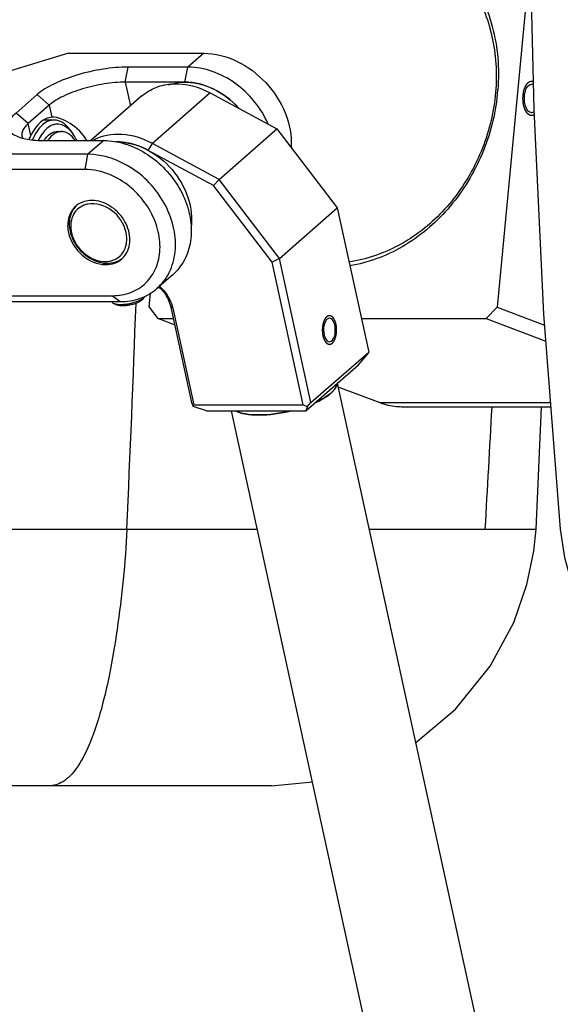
# Model space of a CAD drawing. Header units: millimetres. Extents: x 0 to 12710, y 0 to 5940.
# Tile 159 of 241: x 3388 to 3435, y 1587 to 1673. Entities that reach past the tile are written whole.
import ezdxf

# ---------------------------------------------------------------- set-up
doc = ezdxf.new("R2010")
doc.units = ezdxf.units.MM
doc.header["$LTSCALE"] = 231.275
for name, color, linetype in [('2ND_ARM_V2_PITCH_ABL478', 7, 'CONTINUOUS'), ('_0302_DELTA_BOTTOM_COVER-3T_PBL474', 7, 'CONTINUOUS'), ('_0302_DELTA_BOTTOM_COVER-3T_PBL524', 7, 'CONTINUOUS'), ('A2200202_ABL480', 7, 'CONTINUOUS'), ('A2300201_ABL493', 7, 'CONTINUOUS'), ('CSHCS-BR-M4-10_203_PBL537', 7, 'CONTINUOUS'), ('FWSRM-D10-V4-E2-T2_5_PBL529', 7, 'CONTINUOUS'), ('M2200103_PBL515', 7, 'CONTINUOUS'), ('M2300101_PBL503', 7, 'CONTINUOUS'), ('M2300201_PBL504', 7, 'CONTINUOUS'), ('M2300301_PBL526', 7, 'CONTINUOUS'), ('M2300602_PBL775', 7, 'CONTINUOUS'), ('SSHH-ST-M3-5_203_PBL513', 7, 'CONTINUOUS'), ('WFM_0608_06_2_PBL792', 7, 'CONTINUOUS'), ('WFM_0608_06_2_PBL793', 7, 'CONTINUOUS'), ('오른쪽_17_VBL450', 7, 'CONTINUOUS')]:
    doc.layers.add(name, color=color, linetype=linetype)

# ---------------------------------------------------------------- blocks, each defined once
blk = doc.blocks.new('_0302_DELTA_BOTTOM_COVER-3T_PBL474', base_point=(3335.724, 1665.411))
at = {"layer": '_0302_DELTA_BOTTOM_COVER-3T_PBL474', "color": 7}
for p, q in [((3432.657, 1628.77), (3433.12, 1639.411)), ((3409.593, 1606.411), (3413.17, 1606.754)), ((3409.592, 1606.411), (3330.334, 1606.411))]:
    blk.add_line(p, q, dxfattribs=at)
at = {"layer": '_0302_DELTA_BOTTOM_COVER-3T_PBL474', "color": 2}
for p, q in [((3325.455, 1628.77), (3408.365, 1628.77)), ((3418.12, 1628.77), (3429.66, 1628.77)), ((3429.66, 1628.77), (3432.657, 1628.77))]:
    blk.add_line(p, q, dxfattribs=at)
at = {"layer": '_0302_DELTA_BOTTOM_COVER-3T_PBL474', "color": 7}
blk.add_lwpolyline([(3422.173, 1610.196), (3425.643, 1613.095), (3428.655, 1616.828), (3430.697, 1620.626), (3431.853, 1623.942), (3432.462, 1626.842), (3432.657, 1628.77)], dxfattribs=at)
at = {"layer": '_0302_DELTA_BOTTOM_COVER-3T_PBL474', "color": 2}
for centre, radius, start, end in [((1398.052, 1719.896), 2001.029, 357.389877, 357.953615), ((-375.38, 1845.991), 3809.798, 356.731428, 356.891639)]:
    blk.add_arc(centre, radius, start, end, dxfattribs=at)
blk.add_open_spline([(3397.005, 1628.77), (3396.874, 1625.847), (3396.446, 1621.614), (3395.558, 1616.264), (3394.767, 1612.875), (3393.842, 1610.1), (3392.795, 1608.054), (3391.614, 1606.736), (3390.638, 1606.411), (3390.218, 1606.411)], degree=3, knots=[0, 0, 0, 0, 0.359817, 0.522205, 0.666753, 0.787596, 0.880907, 0.948325, 1, 1, 1, 1], dxfattribs=at)
blk = doc.blocks.new('M2300101_PBL503', base_point=(3395.058, 1659.408))
at = {"layer": 'M2300101_PBL503', "color": 7}
for p, q in [((3391.937, 1670.223), (3384.767, 1668.058)), ((3391.937, 1670.223), (3403.702, 1670.223)), ((3402.328, 1669.023), (3397.131, 1669.023)), ((3379.647, 1663.589), (3384.767, 1668.058)), ((3402.069, 1667.707), (3396.873, 1667.707)), ((3389.186, 1666.623), (3387.353, 1665.023)), ((3390.252, 1665.707), (3388.419, 1664.107)), ((3390.536, 1664.658), (3390.481, 1664.656)), ((3379.647, 1663.589), (3378.792, 1662.507)), ((3379.647, 1663.589), (3381.855, 1661.423)), ((3381.192, 1651.509), (3378.792, 1662.507)), ((3378.792, 1662.507), (3381.238, 1660.107)), ((3389.799, 1662.623), (3394.995, 1662.623)), ((3381.238, 1660.107), (3381.855, 1661.423)), ((3393.621, 1661.423), (3381.855, 1661.423)), ((3383.638, 1649.109), (3381.238, 1660.107)), ((3393.362, 1660.107), (3381.238, 1660.107)), ((3383.638, 1649.109), (3381.192, 1651.509)), ((3400.999, 1650.934), (3399.624, 1649.734)), ((3384.655, 1648.592), (3383.638, 1649.109)), ((3383.638, 1649.109), (3395.762, 1649.109)), ((3384.655, 1648.592), (3396.421, 1648.592))]:
    blk.add_line(p, q, dxfattribs=at)
at = {"layer": 'M2300101_PBL503', "color": 2}
for p, q in [((3403.702, 1670.223), (3402.328, 1669.023)), ((3396.873, 1667.707), (3397.131, 1669.023)), ((3402.069, 1667.707), (3402.328, 1669.023)), ((3396.873, 1667.707), (3397.323, 1665.645)), ((3390.252, 1665.707), (3389.186, 1666.623)), ((3388.419, 1664.107), (3387.353, 1665.023)), ((3390.252, 1665.707), (3390.481, 1664.657)), ((3388.648, 1663.057), (3388.419, 1664.107)), ((3394.995, 1662.623), (3393.621, 1661.423)), ((3393.362, 1660.107), (3393.621, 1661.423)), ((3395.762, 1649.109), (3396.421, 1648.592))]:
    blk.add_line(p, q, dxfattribs=at)
at = {"layer": 'M2300101_PBL503', "color": 7}
for centre, radius, start, end in [((3393.87, 1655.371), 2.022, 110.36233, 115.22473), ((3394.967, 1655.272), 3.117, 190.23896, 192.31311)]:
    blk.add_arc(centre, radius, start, end, dxfattribs=at)
for points, knots in [([(3403.702, 1670.223), (3405.694, 1670.223), (3409.684, 1668.158), (3411.424, 1664.047), (3411.315, 1662.033)], [0, 0, 0, 0, 0.496863, 1, 1, 1, 1]), ([(3397.131, 1669.023), (3396.396, 1669.023), (3394.881, 1668.883), (3392.693, 1668.386), (3390.749, 1667.658), (3389.616, 1666.999), (3389.186, 1666.623)], [0, 0, 0, 0, 0.261829, 0.539641, 0.796447, 1, 1, 1, 1]), ([(3409.313, 1664.065), (3408.697, 1665.471), (3406.739, 1667.898), (3403.762, 1669.023), (3402.328, 1669.023)], [0, 0, 0, 0, 0.517073, 1, 1, 1, 1]), ([(3396.873, 1667.707), (3396.261, 1667.707), (3394.998, 1667.589), (3393.175, 1667.175), (3391.555, 1666.569), (3390.611, 1666.02), (3390.252, 1665.707)], [0, 0, 0, 0, 0.261829, 0.539641, 0.796447, 1, 1, 1, 1]), ([(3406.725, 1665.487), (3406.107, 1666.158), (3404.677, 1667.25), (3402.913, 1667.707), (3402.069, 1667.707)], [0, 0, 0, 0, 0.519317, 1, 1, 1, 1]), ([(3387.353, 1665.023), (3387.165, 1664.859), (3386.86, 1664.545), (3386.607, 1663.965), (3386.782, 1663.4), (3387.091, 1663.18), (3387.265, 1663.085)], [0, 0, 0, 0, 0.312947, 0.546989, 0.751349, 1, 1, 1, 1]), ([(3388.419, 1664.107), (3388.32, 1664.02), (3388.031, 1663.744), (3387.805, 1663.312), (3387.864, 1663.041)], [0, 0, 0, 0, 0.321261, 1, 1, 1, 1]), ([(3390.481, 1664.657), (3390.119, 1664.642), (3389.547, 1664.347), (3389.002, 1663.706), (3388.76, 1663.288), (3388.648, 1663.057)], [0, 0, 0, 0, 0.430247, 0.695564, 1, 1, 1, 1]), ([(3393.528, 1662.637), (3393.169, 1663.231), (3392.426, 1663.962), (3391.322, 1664.528), (3390.78, 1664.657), (3390.536, 1664.657)], [0, 0, 0, 0, 0.560166, 0.803167, 1, 1, 1, 1]), ([(3387.265, 1663.085), (3387.59, 1662.906), (3388.442, 1662.677), (3389.306, 1662.623), (3389.799, 1662.623)], [0, 0, 0, 0, 0.429204, 1, 1, 1, 1]), ([(3394.995, 1662.623), (3395.087, 1662.623), (3395.459, 1662.614), (3395.83, 1662.57), (3396.105, 1662.519)], [0, 0, 0, 0, 0.245812, 1, 1, 1, 1]), ([(3396.105, 1662.519), (3397.381, 1662.283), (3399.857, 1661.015), (3401.901, 1658.273), (3402.632, 1655.737), (3402.647, 1653.878), (3402.119, 1652.198), (3401.41, 1651.294), (3400.999, 1650.934)], [0, 0, 0, 0, 0.258032, 0.526828, 0.656104, 0.777599, 0.891282, 1, 1, 1, 1]), ([(3399.624, 1649.734), (3400.067, 1650.121), (3400.821, 1651.114), (3401.32, 1652.96), (3401.19, 1654.982), (3400.211, 1657.669), (3397.791, 1660.416), (3394.974, 1661.423), (3393.621, 1661.423)], [0, 0, 0, 0, 0.109234, 0.224153, 0.347689, 0.479207, 0.749022, 1, 1, 1, 1]), ([(3396.221, 1659.315), (3395.994, 1659.442), (3395.101, 1659.88), (3394.097, 1660.107), (3393.362, 1660.107)], [0, 0, 0, 0, 0.261419, 1, 1, 1, 1]), ([(3395.762, 1649.109), (3396.303, 1649.109), (3397.373, 1649.286), (3398.741, 1650.153), (3399.645, 1651.509), (3399.987, 1653.173), (3399.761, 1654.96), (3398.765, 1657.272), (3397.332, 1658.692), (3396.221, 1659.315)], [0, 0, 0, 0, 0.11691, 0.228404, 0.340813, 0.459928, 0.588229, 0.72434, 1, 1, 1, 1]), ([(3393.952, 1657.403), (3393.884, 1657.403), (3393.617, 1657.392), (3393.352, 1657.335), (3393.166, 1657.266)], [0, 0, 0, 0, 0.256097, 1, 1, 1, 1]), ([(3396.919, 1652.714), (3397.187, 1653.126), (3397.416, 1654.236), (3396.828, 1655.819), (3395.611, 1657.037), (3394.489, 1657.403), (3393.952, 1657.403)], [0, 0, 0, 0, 0.227204, 0.48442, 0.752047, 1, 1, 1, 1]), ([(3392.557, 1656.905), (3392.274, 1656.658), (3391.836, 1655.945), (3391.826, 1655.124), (3391.899, 1654.718)], [0, 0, 0, 0, 0.476902, 1, 1, 1, 1]), ([(3391.921, 1654.608), (3392.086, 1653.854), (3392.933, 1652.479), (3394.438, 1651.812), (3395.172, 1651.812)], [0, 0, 0, 0, 0.51227, 1, 1, 1, 1]), ([(3395.172, 1651.812), (3395.429, 1651.812), (3395.937, 1651.891), (3396.383, 1652.149), (3396.568, 1652.31)], [0, 0, 0, 0, 0.511711, 1, 1, 1, 1]), ([(3396.421, 1648.592), (3397.01, 1648.592), (3398.175, 1648.772), (3399.2, 1649.364), (3399.624, 1649.734)], [0, 0, 0, 0, 0.511782, 1, 1, 1, 1])]:
    blk.add_open_spline(points, degree=3, knots=knots, dxfattribs=at)
for points in [[(3387.864, 1663.041), (3387.88, 1662.969), (3387.909, 1662.899), (3387.949, 1662.837)], [(3388.513, 1662.719), (3388.551, 1662.834), (3388.595, 1662.947), (3388.648, 1663.056)], [(3393.008, 1657.2), (3392.846, 1657.123), (3392.692, 1657.024), (3392.557, 1656.905)], [(3396.568, 1652.31), (3396.703, 1652.427), (3396.821, 1652.565), (3396.919, 1652.714)]]:
    blk.add_open_spline(points, degree=3, dxfattribs=at)
blk = doc.blocks.new('SSHH-ST-M3-5_203_PBL513', base_point=(3397.137, 1648.62))
at = {"layer": 'SSHH-ST-M3-5_203_PBL513', "color": 7}
for p, q in [((3398.424, 1648.829), (3398.571, 1649.027)), ((3396.063, 1648.314), (3395.847, 1648.432))]:
    blk.add_line(p, q, dxfattribs=at)
for points, knots in [([(3395.847, 1648.432), (3395.812, 1648.452), (3395.751, 1648.494), (3395.712, 1648.56), (3395.704, 1648.592)], [0, 0, 0, 0, 0.54818, 1, 1, 1, 1]), ([(3398.467, 1648.917), (3398.395, 1648.854), (3398.217, 1648.737), (3397.905, 1648.592), (3397.54, 1648.468), (3397.148, 1648.377), (3396.758, 1648.323), (3396.398, 1648.311), (3396.094, 1648.341), (3395.917, 1648.394), (3395.847, 1648.432)], [0, 0, 0, 0, 0.103962, 0.230877, 0.373481, 0.522627, 0.668471, 0.801514, 0.913714, 1, 1, 1, 1]), ([(3398.334, 1648.734), (3398.272, 1648.679), (3398.117, 1648.578), (3397.847, 1648.452), (3397.53, 1648.345), (3397.191, 1648.265), (3396.853, 1648.219), (3396.54, 1648.209), (3396.277, 1648.234), (3396.123, 1648.281), (3396.063, 1648.314)], [0, 0, 0, 0, 0.103962, 0.230876, 0.373481, 0.522629, 0.668473, 0.801515, 0.913714, 1, 1, 1, 1]), ([(3398.424, 1648.829), (3398.418, 1648.821), (3398.391, 1648.787), (3398.359, 1648.756), (3398.334, 1648.734)], [0, 0, 0, 0, 0.230005, 1, 1, 1, 1]), ([(3398.571, 1649.027), (3398.564, 1649.018), (3398.533, 1648.978), (3398.496, 1648.943), (3398.467, 1648.917)], [0, 0, 0, 0, 0.229985, 1, 1, 1, 1])]:
    blk.add_open_spline(points, degree=3, knots=knots, dxfattribs=at)
blk = doc.blocks.new('FWSRM-D10-V4-E2-T2_5_PBL529', base_point=(3390.714, 1663.516))
at = {"layer": 'FWSRM-D10-V4-E2-T2_5_PBL529', "color": 7}
for p, q in [((3390.665, 1664.408), (3389.757, 1664.408)), ((3392.109, 1663.49), (3392.311, 1663.204))]:
    blk.add_line(p, q, dxfattribs=at)
for centre, radius, start, end in [((3391.083, 1662.091), 1.339, 118.51527, 119.59376), ((3390.981, 1662.335), 1.074, 103.4157, 105.38601), ((3390.968, 1662.407), 1, 90.00291, 91.07688), ((3392.174, 1661.005), 2.891, 144.73967, 145.91867), ((3391.991, 1661.136), 2.666, 141.47582, 144.76798), ((3391.839, 1661.255), 2.472, 140.57507, 141.44474)]:
    blk.add_arc(centre, radius, start, end, dxfattribs=at)
for points, knots in [([(3390.665, 1664.408), (3390.491, 1664.408), (3390.121, 1664.327), (3389.811, 1664.117), (3389.665, 1663.99)], [0, 0, 0, 0, 0.47336, 1, 1, 1, 1]), ([(3392.093, 1663.478), (3391.95, 1663.635), (3391.713, 1663.841), (3391.349, 1664.005), (3391.079, 1664.063), (3390.807, 1664.057), (3390.438, 1663.962), (3390.188, 1663.8), (3390.038, 1663.67)], [0, 0, 0, 0, 0.273671, 0.39592, 0.512206, 0.626681, 0.743783, 1, 1, 1, 1]), ([(3392.109, 1663.49), (3392.01, 1663.63), (3391.803, 1663.882), (3391.445, 1664.179), (3391.063, 1664.365), (3390.794, 1664.408), (3390.665, 1664.408)], [0, 0, 0, 0, 0.289854, 0.548302, 0.78139, 1, 1, 1, 1]), ([(3389.665, 1663.99), (3389.482, 1663.83), (3389.14, 1663.421), (3388.894, 1662.953), (3388.78, 1662.693)], [0, 0, 0, 0, 0.461693, 1, 1, 1, 1]), ([(3390.038, 1663.67), (3389.891, 1663.541), (3389.614, 1663.222), (3389.403, 1662.858), (3389.305, 1662.657)], [0, 0, 0, 0, 0.465874, 1, 1, 1, 1]), ([(3390.168, 1663.074), (3390.189, 1663.092), (3390.269, 1663.158), (3390.355, 1663.218), (3390.422, 1663.256)], [0, 0, 0, 0, 0.25926, 1, 1, 1, 1]), ([(3390.444, 1663.268), (3390.464, 1663.279), (3390.545, 1663.32), (3390.631, 1663.353), (3390.696, 1663.37)], [0, 0, 0, 0, 0.256776, 1, 1, 1, 1]), ([(3392.311, 1663.204), (3392.293, 1663.229), (3392.225, 1663.323), (3392.151, 1663.414), (3392.093, 1663.478)], [0, 0, 0, 0, 0.257659, 1, 1, 1, 1]), ([(3392.647, 1662.625), (3392.622, 1662.678), (3392.521, 1662.878), (3392.406, 1663.07), (3392.311, 1663.204)], [0, 0, 0, 0, 0.261699, 1, 1, 1, 1]), ([(3389.929, 1662.825), (3389.948, 1662.848), (3390.023, 1662.936), (3390.104, 1663.018), (3390.168, 1663.074)], [0, 0, 0, 0, 0.25963, 1, 1, 1, 1])]:
    blk.add_open_spline(points, degree=3, knots=knots, dxfattribs=at)
blk.add_open_spline([(3390.732, 1663.38), (3390.803, 1663.397), (3390.876, 1663.406), (3390.949, 1663.408)], degree=3, dxfattribs=at)
blk = doc.blocks.new('CSHCS-BR-M4-10_203_PBL537', base_point=(3391.14, 1663.017))
at = {"layer": 'CSHCS-BR-M4-10_203_PBL537', "color": 7}
blk.add_line((3390.968, 1663.408), (3391.315, 1663.408), dxfattribs=at)
for centre, radius, start, end in [((3392.218, 1660.975), 2.944, 145.70805, 145.87431), ((3392.167, 1661.01), 2.883, 144.73904, 145.71089)]:
    blk.add_arc(centre, radius, start, end, dxfattribs=at)
for points, knots in [([(3389.814, 1662.674), (3389.893, 1662.786), (3390.058, 1662.987), (3390.345, 1663.225), (3390.65, 1663.373), (3390.865, 1663.408), (3390.968, 1663.408)], [0, 0, 0, 0, 0.289854, 0.548302, 0.78139, 1, 1, 1, 1]), ([(3391.315, 1663.408), (3391.208, 1663.408), (3390.987, 1663.371), (3390.672, 1663.214), (3390.379, 1662.962), (3390.211, 1662.749), (3390.131, 1662.631)], [0, 0, 0, 0, 0.217291, 0.449771, 0.708672, 1, 1, 1, 1]), ([(3392.499, 1662.63), (3392.419, 1662.749), (3392.251, 1662.961), (3391.957, 1663.213), (3391.643, 1663.371), (3391.421, 1663.408), (3391.315, 1663.408)], [0, 0, 0, 0, 0.291361, 0.550273, 0.782739, 1, 1, 1, 1])]:
    blk.add_open_spline(points, degree=3, knots=knots, dxfattribs=at)
blk = doc.blocks.new('M2300602_PBL775', base_point=(3394.498, 1654.53))
at = {"layer": 'M2300602_PBL775', "color": 7}
for centre, radius, start, end in [((3393.98, 1655.173), 1.953, 100.99635, 106.19682), ((3394.898, 1655.201), 2.781, 189.64882, 192.31356), ((3395.049, 1653.951), 1.947, 336.39364, 338.9729), ((3394.98, 1653.977), 2.021, 338.99194, 344.38178), ((3395.144, 1654.049), 1.96, 281.00127, 285.10328), ((3395.158, 1653.997), 1.906, 285.10354, 289.53647), ((3395.185, 1653.924), 1.828, 289.51099, 299.10819)]:
    blk.add_arc(centre, radius, start, end, dxfattribs=at)
for points, knots in [([(3396.944, 1654.608), (3396.78, 1655.361), (3395.899, 1656.711), (3394.306, 1657.226), (3393.607, 1657.09)], [0, 0, 0, 0, 0.519664, 1, 1, 1, 1]), ([(3392.565, 1656.902), (3392.314, 1656.637), (3391.947, 1655.915), (3391.973, 1655.12), (3392.059, 1654.728)], [0, 0, 0, 0, 0.476345, 1, 1, 1, 1]), ([(3393.435, 1657.048), (3393.212, 1656.983), (3392.786, 1656.768), (3392.156, 1656.018), (3392.073, 1655.222), (3392.156, 1654.735)], [0, 0, 0, 0, 0.242634, 0.483675, 1, 1, 1, 1]), ([(3392.059, 1654.728), (3392.168, 1654.224), (3392.639, 1653.256), (3393.818, 1652.232), (3395.247, 1651.798), (3396.197, 1652.058), (3396.549, 1652.307)], [0, 0, 0, 0, 0.263699, 0.531472, 0.779147, 1, 1, 1, 1]), ([(3392.181, 1654.608), (3392.345, 1653.855), (3393.226, 1652.505), (3394.819, 1651.99), (3395.518, 1652.126)], [0, 0, 0, 0, 0.519664, 1, 1, 1, 1]), ([(3396.926, 1653.433), (3396.951, 1653.524), (3397.032, 1653.911), (3397.008, 1654.315), (3396.944, 1654.608)], [0, 0, 0, 0, 0.240625, 1, 1, 1, 1]), ([(3396.074, 1652.327), (3396.322, 1652.466), (3396.615, 1652.743), (3396.794, 1653.082), (3396.833, 1653.171)], [0, 0, 0, 0, 0.744533, 1, 1, 1, 1])]:
    blk.add_open_spline(points, degree=3, knots=knots, dxfattribs=at)
blk = doc.blocks.new('2ND_ARM_V2_PITCH_ABL478', base_point=(3360.224, 1659.219))
at = {"layer": 'CSHCS-BR-M4-10_203_PBL537'}
blk.add_blockref('CSHCS-BR-M4-10_203_PBL537', (3391.14, 1663.017), dxfattribs=at)
at = {"layer": 'FWSRM-D10-V4-E2-T2_5_PBL529'}
blk.add_blockref('FWSRM-D10-V4-E2-T2_5_PBL529', (3390.714, 1663.516), dxfattribs=at)
at = {"layer": 'M2300101_PBL503'}
blk.add_blockref('M2300101_PBL503', (3395.058, 1659.408), dxfattribs=at)
at = {"layer": 'M2300602_PBL775'}
blk.add_blockref('M2300602_PBL775', (3394.498, 1654.53), dxfattribs=at)
at = {"layer": 'SSHH-ST-M3-5_203_PBL513'}
blk.add_blockref('SSHH-ST-M3-5_203_PBL513', (3397.137, 1648.62), dxfattribs=at)
blk = doc.blocks.new('M2200103_PBL515', base_point=(3416.437, 1662.912))
at = {"layer": 'M2200103_PBL515', "color": 7}
for p, q in [((3406.39, 1686.413), (3432.026, 1686.413)), ((3432.127, 1678.356), (3429.253, 1648.098)), ((3398.942, 1648.098), (3399.061, 1649.353)), ((3398.942, 1648.098), (3399.715, 1647.116)), ((3428.294, 1647.116), (3429.253, 1648.098)), ((3429.253, 1648.098), (3433.379, 1646.531)), ((3401.162, 1646.566), (3399.715, 1647.116)), ((3399.715, 1647.116), (3401.042, 1647.116)), ((3417.436, 1647.116), (3428.294, 1647.116)), ((3428.294, 1647.116), (3433.487, 1645.143)), ((3419.068, 1639.762), (3415.418, 1641.149)), ((3433.932, 1639.411), (3420.935, 1639.411))]:
    blk.add_line(p, q, dxfattribs=at)
at = {"layer": 'M2200103_PBL515', "color": 2}
blk.add_line((3433.905, 1639.762), (3419.068, 1639.762), dxfattribs=at)
at = {"layer": 'M2200103_PBL515', "color": 7}
for centre, radius, start, end in [((3411.795, 1668.428), 17.578, 353.09104, 354.00805), ((3411.876, 1668.419), 17.497, 354.00831, 354.57338), ((3411.939, 1668.413), 17.434, 354.57326, 355.59539)]:
    blk.add_arc(centre, radius, start, end, dxfattribs=at)
for points, knots in [([(3418.288, 1681.952), (3419.898, 1681.818), (3423.134, 1680.832), (3426.937, 1677.374), (3429.173, 1672.534), (3429.461, 1668.902), (3429.321, 1667.074)], [0, 0, 0, 0, 0.236732, 0.477576, 0.731511, 1, 1, 1, 1]), ([(3421.444, 1680.693), (3422.789, 1680.182), (3425.343, 1678.564), (3428.015, 1674.813), (3429.319, 1670.191), (3429.15, 1665.216), (3427.553, 1660.415), (3424.695, 1656.294), (3420.874, 1653.298), (3417.852, 1652.262), (3416.35, 1652.05)], [0, 0, 0, 0, 0.114007, 0.232394, 0.357305, 0.487928, 0.621165, 0.752956, 0.879766, 1, 1, 1, 1]), ([(3431.64, 1666.531), (3431.653, 1666.667), (3431.712, 1667.045), (3431.982, 1667.548), (3432.254, 1667.548)], [0, 0, 0, 0, 0.333985, 1, 1, 1, 1]), ([(3429.245, 1666.313), (3429.03, 1664.54), (3428.059, 1661.048), (3425.196, 1656.53), (3421.229, 1653.179), (3418.028, 1651.972), (3416.429, 1651.705)], [0, 0, 0, 0, 0.259082, 0.516571, 0.764836, 1, 1, 1, 1]), ([(3432.254, 1665.048), (3432.034, 1665.048), (3431.743, 1665.46), (3431.633, 1665.993), (3431.623, 1666.35), (3431.64, 1666.531)], [0, 0, 0, 0, 0.387192, 0.680734, 1, 1, 1, 1]), ([(3420.935, 1639.411), (3420.778, 1639.411), (3420.143, 1639.44), (3419.516, 1639.592), (3419.068, 1639.762)], [0, 0, 0, 0, 0.246599, 1, 1, 1, 1])]:
    blk.add_open_spline(points, degree=3, knots=knots, dxfattribs=at)
at = {"layer": 'M2200103_PBL515', "color": 134}
for points, knots in [([(3431.517, 1666.578), (3431.521, 1666.601), (3431.528, 1666.648), (3431.539, 1666.718), (3431.548, 1666.776), (3431.555, 1666.823), (3431.559, 1666.852), (3431.563, 1666.872), (3431.564, 1666.884), (3431.566, 1666.891), (3431.566, 1666.897), (3431.568, 1666.902), (3431.571, 1666.911), (3431.576, 1666.93), (3431.584, 1666.956), (3431.596, 1666.998), (3431.608, 1667.041), (3431.62, 1667.083), (3431.629, 1667.115), (3431.637, 1667.141), (3431.643, 1667.162), (3431.647, 1667.175), (3431.65, 1667.186), (3431.654, 1667.195), (3431.661, 1667.211), (3431.671, 1667.233), (3431.684, 1667.26), (3431.7, 1667.296), (3431.717, 1667.332), (3431.733, 1667.367), (3431.744, 1667.39), (3431.752, 1667.408), (3431.758, 1667.421), (3431.763, 1667.433), (3431.768, 1667.439), (3431.773, 1667.446), (3431.78, 1667.455), (3431.79, 1667.469), (3431.802, 1667.486), (3431.817, 1667.507), (3431.833, 1667.527), (3431.848, 1667.548), (3431.863, 1667.569), (3431.875, 1667.586), (3431.885, 1667.6), (3431.892, 1667.608), (3431.897, 1667.615), (3431.902, 1667.622), (3431.909, 1667.627), (3431.917, 1667.634), (3431.929, 1667.643), (3431.943, 1667.655), (3431.965, 1667.673), (3431.988, 1667.691), (3432.011, 1667.709), (3432.028, 1667.722), (3432.04, 1667.732), (3432.049, 1667.739), (3432.053, 1667.742), (3432.057, 1667.745), (3432.06, 1667.746), (3432.063, 1667.747), (3432.067, 1667.748), (3432.073, 1667.75), (3432.083, 1667.753), (3432.098, 1667.758), (3432.116, 1667.764), (3432.14, 1667.771), (3432.164, 1667.779), (3432.189, 1667.786), (3432.204, 1667.791), (3432.214, 1667.794), (3432.219, 1667.796), (3432.222, 1667.797), (3432.226, 1667.796), (3432.229, 1667.796), (3432.235, 1667.795), (3432.243, 1667.794), (3432.252, 1667.792), (3432.265, 1667.791), (3432.286, 1667.787), (3432.317, 1667.783), (3432.354, 1667.778), (3432.378, 1667.775), (3432.391, 1667.773)], [0, 0, 0, 0, 0.03125, 0.0625, 0.09375, 0.109375, 0.125, 0.132812, 0.136719, 0.140625, 0.142578, 0.144531, 0.148438, 0.15625, 0.171875, 0.1875, 0.21875, 0.234375, 0.25, 0.265625, 0.273438, 0.28125, 0.285156, 0.289062, 0.296875, 0.3125, 0.328125, 0.34375, 0.375, 0.390625, 0.40625, 0.414062, 0.421875, 0.429688, 0.433594, 0.4375, 0.445312, 0.453125, 0.46875, 0.484375, 0.5, 0.515625, 0.53125, 0.546875, 0.554688, 0.5625, 0.566406, 0.570312, 0.578125, 0.585938, 0.59375, 0.609375, 0.625, 0.65625, 0.671875, 0.6875, 0.703125, 0.707031, 0.710938, 0.714844, 0.716797, 0.71875, 0.722656, 0.726562, 0.734375, 0.75, 0.765625, 0.78125, 0.8125, 0.828125, 0.84375, 0.851562, 0.855469, 0.857422, 0.859375, 0.863281, 0.867188, 0.875, 0.882812, 0.890625, 0.90625, 0.9375, 0.96875, 1, 1, 1, 1]), ([(3432.474, 1664.864), (3432.458, 1664.858), (3432.435, 1664.848), (3432.404, 1664.836), (3432.381, 1664.827), (3432.361, 1664.819), (3432.346, 1664.813), (3432.334, 1664.808), (3432.325, 1664.804), (3432.317, 1664.805), (3432.309, 1664.805), (3432.299, 1664.805), (3432.282, 1664.805), (3432.262, 1664.806), (3432.238, 1664.806), (3432.214, 1664.806), (3432.194, 1664.807), (3432.181, 1664.807), (3432.175, 1664.807), (3432.171, 1664.807), (3432.166, 1664.809), (3432.16, 1664.812), (3432.152, 1664.815), (3432.143, 1664.819), (3432.131, 1664.825), (3432.115, 1664.831), (3432.095, 1664.84), (3432.076, 1664.848), (3432.06, 1664.855), (3432.048, 1664.86), (3432.039, 1664.865), (3432.031, 1664.868), (3432.025, 1664.871), (3432.02, 1664.873), (3432.016, 1664.876), (3432.011, 1664.881), (3431.999, 1664.892), (3431.981, 1664.908), (3431.959, 1664.928), (3431.937, 1664.947), (3431.918, 1664.964), (3431.904, 1664.977), (3431.894, 1664.985), (3431.887, 1664.992), (3431.88, 1664.998), (3431.872, 1665.01), (3431.862, 1665.024), (3431.849, 1665.043), (3431.833, 1665.066), (3431.813, 1665.094), (3431.797, 1665.118), (3431.784, 1665.137), (3431.774, 1665.151), (3431.766, 1665.163), (3431.76, 1665.171), (3431.757, 1665.176), (3431.754, 1665.179), (3431.752, 1665.184), (3431.75, 1665.19), (3431.745, 1665.2), (3431.738, 1665.215), (3431.73, 1665.233), (3431.719, 1665.256), (3431.706, 1665.286), (3431.69, 1665.322), (3431.676, 1665.351), (3431.665, 1665.375), (3431.657, 1665.393), (3431.65, 1665.408), (3431.646, 1665.422), (3431.642, 1665.436), (3431.637, 1665.453), (3431.629, 1665.48), (3431.619, 1665.515), (3431.607, 1665.557), (3431.594, 1665.598), (3431.584, 1665.633), (3431.577, 1665.657), (3431.573, 1665.671), (3431.57, 1665.686), (3431.567, 1665.705), (3431.562, 1665.735), (3431.555, 1665.773), (3431.548, 1665.819), (3431.54, 1665.864), (3431.533, 1665.902), (3431.528, 1665.933), (3431.523, 1665.963), (3431.521, 1666.003), (3431.518, 1666.051), (3431.514, 1666.115), (3431.51, 1666.179), (3431.507, 1666.23), (3431.505, 1666.254), (3431.504, 1666.27), (3431.505, 1666.29), (3431.506, 1666.314), (3431.507, 1666.346), (3431.509, 1666.386), (3431.511, 1666.434), (3431.514, 1666.498), (3431.516, 1666.546), (3431.517, 1666.578)], [0, 0, 0, 0, 0.03125, 0.046875, 0.0625, 0.078125, 0.085938, 0.09375, 0.101562, 0.105469, 0.109375, 0.117188, 0.125, 0.140625, 0.15625, 0.171875, 0.1875, 0.195312, 0.197266, 0.199219, 0.203125, 0.207031, 0.210938, 0.21875, 0.226562, 0.234375, 0.25, 0.265625, 0.273438, 0.28125, 0.289062, 0.292969, 0.296875, 0.300781, 0.302734, 0.304688, 0.3125, 0.328125, 0.34375, 0.359375, 0.375, 0.382812, 0.390625, 0.394531, 0.398438, 0.40625, 0.414062, 0.421875, 0.4375, 0.453125, 0.46875, 0.476562, 0.484375, 0.492188, 0.496094, 0.498047, 0.5, 0.501953, 0.503906, 0.507812, 0.515625, 0.523438, 0.53125, 0.546875, 0.5625, 0.578125, 0.585938, 0.59375, 0.601562, 0.605469, 0.609375, 0.617188, 0.625, 0.640625, 0.65625, 0.671875, 0.6875, 0.695312, 0.699219, 0.703125, 0.710938, 0.71875, 0.734375, 0.75, 0.765625, 0.78125, 0.789062, 0.796875, 0.8125, 0.828125, 0.84375, 0.875, 0.890625, 0.894531, 0.898438, 0.90625, 0.914062, 0.921875, 0.9375, 0.953125, 0.96875, 1, 1, 1, 1])]:
    blk.add_open_spline(points, degree=3, knots=knots, dxfattribs=at)
at = {"layer": 'M2200103_PBL515', "color": 7}
for points in [[(3432.254, 1667.548), (3432.303, 1667.548), (3432.354, 1667.535), (3432.398, 1667.514)], [(3432.463, 1665.12), (3432.403, 1665.077), (3432.328, 1665.048), (3432.254, 1665.048)]]:
    blk.add_open_spline(points, degree=3, dxfattribs=at)
blk = doc.blocks.new('A2200202_ABL480', base_point=(3384.346, 1672.366))
at = {"layer": 'M2200103_PBL515'}
blk.add_blockref('M2200103_PBL515', (3416.437, 1662.912), dxfattribs=at)
blk = doc.blocks.new('M2300201_PBL504', base_point=(3405.967, 1653.321))
at = {"layer": 'M2300201_PBL504', "color": 2}
for p, q in [((3404.271, 1666.767), (3399.23, 1662.367)), ((3398.871, 1661.77), (3399.23, 1662.367)), ((3401.007, 1648.012), (3400.803, 1648.212))]:
    blk.add_line(p, q, dxfattribs=at)
at = {"layer": 'M2300201_PBL504', "color": 7}
for p, q in [((3404.271, 1666.767), (3410.081, 1663.634)), ((3398.308, 1666.505), (3393.861, 1662.623)), ((3405.04, 1659.234), (3410.081, 1663.634)), ((3410.081, 1663.634), (3415.331, 1656.761)), ((3405.04, 1659.234), (3399.23, 1662.367)), ((3404.567, 1658.699), (3398.871, 1661.77)), ((3405.04, 1659.234), (3404.567, 1658.699)), ((3410.29, 1652.361), (3405.04, 1659.234)), ((3409.655, 1652.038), (3404.567, 1658.699)), ((3410.29, 1652.361), (3415.331, 1656.761)), ((3415.331, 1656.761), (3418.073, 1644.194)), ((3410.29, 1652.361), (3409.655, 1652.038)), ((3412.37, 1639.594), (3409.655, 1652.038)), ((3413.032, 1639.794), (3410.29, 1652.361)), ((3400.803, 1648.212), (3402.64, 1639.794)), ((3401.007, 1648.012), (3402.844, 1639.594)), ((3413.032, 1639.794), (3418.073, 1644.194)), ((3417.178, 1643.077), (3418.021, 1644.065)), ((3418.073, 1644.194), (3418.021, 1644.065)), ((3412.596, 1639.077), (3417.178, 1643.077)), ((3402.64, 1639.794), (3402.792, 1639.465)), ((3402.792, 1639.465), (3402.844, 1639.594)), ((3403.935, 1639.077), (3402.792, 1639.465)), ((3402.844, 1639.594), (3412.37, 1639.594)), ((3412.37, 1639.594), (3412.751, 1639.465)), ((3412.751, 1639.465), (3412.596, 1639.077)), ((3412.751, 1639.465), (3413.032, 1639.794)), ((3403.935, 1639.077), (3412.596, 1639.077))]:
    blk.add_line(p, q, dxfattribs=at)
for centre, radius, start, end in [((3395.993, 1656.689), 5.828, 74.82344, 75.55926), ((3395.683, 1655.857), 6.718, 61.6695, 62.40599), ((3397.814, 1647.503), 3.071, 49.32217, 50.32585), ((3415.819, 1646.17), 1.675, 166.05565, 168.90761)]:
    blk.add_arc(centre, radius, start, end, dxfattribs=at)
for points, knots in [([(3398.308, 1666.505), (3398.674, 1666.825), (3399.551, 1667.345), (3401.642, 1667.753), (3403.298, 1667.291), (3404.271, 1666.767)], [0, 0, 0, 0, 0.231876, 0.473589, 1, 1, 1, 1]), ([(3399.23, 1662.367), (3398.413, 1662.807), (3396.678, 1663.371), (3394.844, 1663.05), (3394.101, 1662.669)], [0, 0, 0, 0, 0.526166, 1, 1, 1, 1]), ([(3397.446, 1662.333), (3397.335, 1662.362), (3396.897, 1662.461), (3396.447, 1662.507), (3396.113, 1662.507)], [0, 0, 0, 0, 0.255788, 1, 1, 1, 1]), ([(3398.795, 1661.811), (3398.692, 1661.864), (3398.281, 1662.066), (3397.848, 1662.224), (3397.519, 1662.314)], [0, 0, 0, 0, 0.254021, 1, 1, 1, 1]), ([(3399.815, 1649.832), (3399.939, 1649.726), (3400.39, 1649.273), (3400.702, 1648.677), (3400.803, 1648.212)], [0, 0, 0, 0, 0.255571, 1, 1, 1, 1]), ([(3399.85, 1649.932), (3399.995, 1649.805), (3400.522, 1649.266), (3400.887, 1648.561), (3401.007, 1648.012)], [0, 0, 0, 0, 0.25564, 1, 1, 1, 1]), ([(3414.653, 1647.143), (3414.604, 1647.143), (3414.464, 1647.099), (3414.294, 1646.888), (3414.223, 1646.69), (3414.194, 1646.574)], [0, 0, 0, 0, 0.188001, 0.539199, 1, 1, 1, 1]), ([(3415.123, 1646.528), (3415.104, 1646.614), (3415.037, 1646.858), (3414.831, 1647.143), (3414.653, 1647.143)], [0, 0, 0, 0, 0.329791, 1, 1, 1, 1]), ([(3414.653, 1645.093), (3414.863, 1645.093), (3415.114, 1645.526), (3415.179, 1646.03), (3415.158, 1646.366), (3415.123, 1646.528)], [0, 0, 0, 0, 0.391857, 0.691083, 1, 1, 1, 1]), ([(3414.183, 1645.708), (3414.202, 1645.623), (3414.269, 1645.378), (3414.475, 1645.093), (3414.653, 1645.093)], [0, 0, 0, 0, 0.329791, 1, 1, 1, 1])]:
    blk.add_open_spline(points, degree=3, knots=knots, dxfattribs=at)
at = {"layer": 'M2300201_PBL504', "color": 134}
for points in [[(3415.226, 1646.618), (3415.221, 1646.636), (3415.211, 1646.671), (3415.198, 1646.716), (3415.189, 1646.751), (3415.181, 1646.778), (3415.175, 1646.8), (3415.171, 1646.816), (3415.168, 1646.825), (3415.166, 1646.831), (3415.164, 1646.837), (3415.161, 1646.845), (3415.155, 1646.858), (3415.143, 1646.885), (3415.13, 1646.916), (3415.117, 1646.947), (3415.107, 1646.971), (3415.099, 1646.99), (3415.093, 1647.004), (3415.09, 1647.011), (3415.087, 1647.017), (3415.084, 1647.022), (3415.08, 1647.028), (3415.073, 1647.039), (3415.063, 1647.055), (3415.051, 1647.074), (3415.039, 1647.093), (3415.028, 1647.112), (3415.016, 1647.131), (3415.006, 1647.147), (3414.999, 1647.158), (3414.995, 1647.164), (3414.992, 1647.169), (3414.988, 1647.172), (3414.984, 1647.177), (3414.976, 1647.185), (3414.964, 1647.197), (3414.95, 1647.211), (3414.936, 1647.225), (3414.923, 1647.239), (3414.909, 1647.254), (3414.897, 1647.265), (3414.889, 1647.274), (3414.885, 1647.278), (3414.881, 1647.282), (3414.877, 1647.284), (3414.873, 1647.287), (3414.864, 1647.292), (3414.852, 1647.299), (3414.837, 1647.307), (3414.822, 1647.315), (3414.808, 1647.323), (3414.793, 1647.332), (3414.781, 1647.339), (3414.772, 1647.344), (3414.767, 1647.346), (3414.764, 1647.349), (3414.76, 1647.349), (3414.755, 1647.35), (3414.746, 1647.351), (3414.733, 1647.353), (3414.718, 1647.356), (3414.703, 1647.358), (3414.688, 1647.361), (3414.675, 1647.363), (3414.665, 1647.364), (3414.657, 1647.366), (3414.651, 1647.367), (3414.646, 1647.367), (3414.642, 1647.368), (3414.638, 1647.367), (3414.633, 1647.366), (3414.627, 1647.365), (3414.62, 1647.363), (3414.609, 1647.36), (3414.597, 1647.358), (3414.582, 1647.354), (3414.566, 1647.351), (3414.554, 1647.348), (3414.544, 1647.345), (3414.536, 1647.344), (3414.53, 1647.342), (3414.525, 1647.341), (3414.521, 1647.341), (3414.517, 1647.338), (3414.512, 1647.335), (3414.506, 1647.331), (3414.499, 1647.326), (3414.489, 1647.319), (3414.477, 1647.312), (3414.462, 1647.302), (3414.447, 1647.292), (3414.432, 1647.283), (3414.42, 1647.275), (3414.412, 1647.27), (3414.407, 1647.266), (3414.403, 1647.264), (3414.4, 1647.26), (3414.395, 1647.255), (3414.387, 1647.247), (3414.376, 1647.234), (3414.363, 1647.219), (3414.35, 1647.204), (3414.336, 1647.19), (3414.323, 1647.175), (3414.312, 1647.162), (3414.304, 1647.154), (3414.3, 1647.149), (3414.296, 1647.145), (3414.294, 1647.14), (3414.29, 1647.133), (3414.283, 1647.122), (3414.273, 1647.105), (3414.262, 1647.086), (3414.25, 1647.066), (3414.238, 1647.046), (3414.227, 1647.026), (3414.217, 1647.01), (3414.21, 1646.998), (3414.206, 1646.992), (3414.203, 1646.987), (3414.201, 1646.981), (3414.198, 1646.973), (3414.192, 1646.959), (3414.185, 1646.939), (3414.175, 1646.915), (3414.166, 1646.891), (3414.156, 1646.867), (3414.147, 1646.844), (3414.139, 1646.824), (3414.133, 1646.81), (3414.13, 1646.802), (3414.128, 1646.796), (3414.126, 1646.789), (3414.124, 1646.78), (3414.119, 1646.764), (3414.114, 1646.741), (3414.106, 1646.713), (3414.097, 1646.676), (3414.088, 1646.639), (3414.079, 1646.607), (3414.075, 1646.591), (3414.073, 1646.582), (3414.071, 1646.575), (3414.07, 1646.567), (3414.069, 1646.558), (3414.066, 1646.541), (3414.061, 1646.506), (3414.054, 1646.457), (3414.048, 1646.409), (3414.043, 1646.374), (3414.04, 1646.355), (3414.037, 1646.34), (3414.037, 1646.325), (3414.036, 1646.305), (3414.035, 1646.269), (3414.033, 1646.218), (3414.031, 1646.168), (3414.029, 1646.132), (3414.029, 1646.112), (3414.028, 1646.097), (3414.029, 1646.082), (3414.03, 1646.062), (3414.032, 1646.026), (3414.035, 1645.976), (3414.038, 1645.925), (3414.04, 1645.89), (3414.041, 1645.87), (3414.042, 1645.854), (3414.044, 1645.84), (3414.047, 1645.82), (3414.052, 1645.795), (3414.056, 1645.766), (3414.063, 1645.727), (3414.071, 1645.677), (3414.077, 1645.638), (3414.08, 1645.618)], [(3414.08, 1645.618), (3414.085, 1645.6), (3414.095, 1645.565), (3414.107, 1645.521), (3414.117, 1645.485), (3414.125, 1645.458), (3414.131, 1645.436), (3414.135, 1645.421), (3414.138, 1645.412), (3414.139, 1645.405), (3414.142, 1645.399), (3414.145, 1645.392), (3414.151, 1645.378), (3414.163, 1645.351), (3414.176, 1645.32), (3414.189, 1645.289), (3414.199, 1645.266), (3414.207, 1645.247), (3414.213, 1645.233), (3414.216, 1645.225), (3414.218, 1645.219), (3414.222, 1645.215), (3414.226, 1645.208), (3414.233, 1645.197), (3414.242, 1645.181), (3414.254, 1645.163), (3414.266, 1645.144), (3414.278, 1645.125), (3414.29, 1645.106), (3414.3, 1645.09), (3414.307, 1645.079), (3414.311, 1645.073), (3414.314, 1645.067), (3414.318, 1645.064), (3414.322, 1645.059), (3414.33, 1645.051), (3414.342, 1645.039), (3414.356, 1645.025), (3414.369, 1645.011), (3414.383, 1644.997), (3414.397, 1644.983), (3414.409, 1644.971), (3414.417, 1644.963), (3414.421, 1644.958), (3414.425, 1644.954), (3414.428, 1644.953), (3414.433, 1644.95), (3414.442, 1644.945), (3414.454, 1644.938), (3414.469, 1644.93), (3414.483, 1644.921), (3414.498, 1644.913), (3414.513, 1644.905), (3414.525, 1644.898), (3414.533, 1644.893), (3414.538, 1644.89), (3414.542, 1644.888), (3414.546, 1644.888), (3414.551, 1644.887), (3414.56, 1644.885), (3414.572, 1644.883), (3414.588, 1644.881), (3414.603, 1644.878), (3414.618, 1644.876), (3414.631, 1644.874), (3414.641, 1644.872), (3414.648, 1644.871), (3414.655, 1644.87), (3414.66, 1644.869), (3414.664, 1644.868), (3414.667, 1644.869), (3414.672, 1644.87), (3414.679, 1644.872), (3414.686, 1644.874), (3414.696, 1644.876), (3414.709, 1644.879), (3414.724, 1644.882), (3414.739, 1644.886), (3414.752, 1644.889), (3414.762, 1644.891), (3414.77, 1644.893), (3414.776, 1644.894), (3414.781, 1644.896), (3414.785, 1644.896), (3414.788, 1644.899), (3414.793, 1644.902), (3414.8, 1644.906), (3414.807, 1644.911), (3414.817, 1644.917), (3414.829, 1644.925), (3414.844, 1644.934), (3414.859, 1644.944), (3414.873, 1644.954), (3414.886, 1644.962), (3414.894, 1644.967), (3414.899, 1644.97), (3414.903, 1644.972), (3414.906, 1644.976), (3414.911, 1644.981), (3414.918, 1644.99), (3414.93, 1645.002), (3414.943, 1645.017), (3414.956, 1645.032), (3414.969, 1645.047), (3414.983, 1645.062), (3414.994, 1645.074), (3415.002, 1645.083), (3415.006, 1645.088), (3415.01, 1645.091), (3415.012, 1645.097), (3415.016, 1645.103), (3415.023, 1645.115), (3415.033, 1645.131), (3415.044, 1645.151), (3415.056, 1645.171), (3415.067, 1645.19), (3415.079, 1645.21), (3415.089, 1645.227), (3415.096, 1645.238), (3415.099, 1645.245), (3415.102, 1645.249), (3415.105, 1645.256), (3415.108, 1645.263), (3415.113, 1645.277), (3415.121, 1645.297), (3415.131, 1645.321), (3415.14, 1645.345), (3415.15, 1645.369), (3415.159, 1645.393), (3415.167, 1645.413), (3415.173, 1645.427), (3415.176, 1645.435), (3415.178, 1645.44), (3415.18, 1645.448), (3415.182, 1645.457), (3415.186, 1645.473), (3415.192, 1645.496), (3415.199, 1645.524), (3415.209, 1645.56), (3415.218, 1645.597), (3415.226, 1645.629), (3415.231, 1645.646), (3415.233, 1645.655), (3415.235, 1645.662), (3415.236, 1645.669), (3415.237, 1645.679), (3415.24, 1645.696), (3415.244, 1645.73), (3415.251, 1645.779), (3415.258, 1645.828), (3415.263, 1645.862), (3415.266, 1645.882), (3415.268, 1645.896), (3415.268, 1645.912), (3415.269, 1645.932), (3415.271, 1645.967), (3415.273, 1646.018), (3415.275, 1646.069), (3415.276, 1646.104), (3415.277, 1646.124), (3415.278, 1646.14), (3415.277, 1646.155), (3415.276, 1646.175), (3415.274, 1646.21), (3415.271, 1646.261), (3415.268, 1646.311), (3415.266, 1646.347), (3415.265, 1646.367), (3415.264, 1646.382), (3415.261, 1646.397), (3415.258, 1646.416), (3415.254, 1646.441), (3415.25, 1646.471), (3415.243, 1646.51), (3415.235, 1646.559), (3415.229, 1646.599), (3415.226, 1646.618)]]:
    blk.add_open_spline(points, degree=3, knots=[0, 0, 0, 0, 0.015625, 0.03125, 0.039062, 0.046875, 0.054688, 0.058594, 0.060547, 0.0625, 0.064453, 0.066406, 0.070312, 0.078125, 0.09375, 0.101562, 0.109375, 0.117188, 0.121094, 0.123047, 0.125, 0.126953, 0.128906, 0.132812, 0.140625, 0.148438, 0.15625, 0.164062, 0.171875, 0.179688, 0.183594, 0.185547, 0.1875, 0.189453, 0.191406, 0.195312, 0.203125, 0.210938, 0.21875, 0.226562, 0.234375, 0.242188, 0.246094, 0.248047, 0.25, 0.251953, 0.253906, 0.257812, 0.265625, 0.273438, 0.28125, 0.289062, 0.296875, 0.304688, 0.308594, 0.310547, 0.3125, 0.314453, 0.316406, 0.320312, 0.328125, 0.335938, 0.34375, 0.351562, 0.359375, 0.363281, 0.367188, 0.371094, 0.373047, 0.375, 0.376953, 0.378906, 0.382812, 0.386719, 0.390625, 0.398438, 0.40625, 0.414062, 0.421875, 0.425781, 0.429688, 0.433594, 0.435547, 0.4375, 0.439453, 0.441406, 0.445312, 0.449219, 0.453125, 0.460938, 0.46875, 0.476562, 0.484375, 0.492188, 0.496094, 0.498047, 0.5, 0.501953, 0.503906, 0.507812, 0.515625, 0.523438, 0.53125, 0.539062, 0.546875, 0.554688, 0.558594, 0.560547, 0.5625, 0.564453, 0.566406, 0.570312, 0.578125, 0.585938, 0.59375, 0.601562, 0.609375, 0.617188, 0.621094, 0.623047, 0.625, 0.626953, 0.628906, 0.632812, 0.640625, 0.648438, 0.65625, 0.664062, 0.671875, 0.679688, 0.683594, 0.685547, 0.6875, 0.689453, 0.691406, 0.695312, 0.703125, 0.710938, 0.71875, 0.734375, 0.742188, 0.746094, 0.748047, 0.75, 0.751953, 0.753906, 0.757812, 0.765625, 0.78125, 0.796875, 0.804688, 0.808594, 0.8125, 0.816406, 0.820312, 0.828125, 0.84375, 0.859375, 0.867188, 0.871094, 0.875, 0.878906, 0.882812, 0.890625, 0.90625, 0.921875, 0.929688, 0.933594, 0.9375, 0.941406, 0.945312, 0.953125, 0.960938, 0.96875, 0.984375, 1, 1, 1, 1], dxfattribs=at)
at = {"layer": 'M2300201_PBL504', "color": 7}
blk.add_open_spline([(3414.176, 1646.493), (3414.125, 1646.236), (3414.127, 1645.964), (3414.183, 1645.708)], degree=3, dxfattribs=at)
blk = doc.blocks.new('M2300301_PBL526', base_point=(3446.701, 1475.581))
at = {"layer": 'M2300301_PBL526', "color": 7}
for p, q in [((3487.112, 1312.606), (3415.346, 1641.478)), ((3477.801, 1310.574), (3406.116, 1639.077))]:
    blk.add_line(p, q, dxfattribs=at)
for centre, radius, start, end in [((3413.727, 1641.987), 1.71, 321.15227, 322.98589), ((3413.709, 1642.013), 1.75, 320.7628, 322.54189)]:
    blk.add_arc(centre, radius, start, end, dxfattribs=at)
for points, knots in [([(3415.059, 1640.915), (3415.039, 1640.89), (3414.949, 1640.785), (3414.85, 1640.689), (3414.77, 1640.619)], [0, 0, 0, 0, 0.233242, 1, 1, 1, 1]), ([(3414.783, 1640.619), (3414.81, 1640.643), (3414.91, 1640.733), (3415.003, 1640.83), (3415.065, 1640.906)], [0, 0, 0, 0, 0.266427, 1, 1, 1, 1]), ([(3415.306, 1641.434), (3415.302, 1641.395), (3415.266, 1641.223), (3415.174, 1641.066), (3415.092, 1640.958)], [0, 0, 0, 0, 0.223259, 1, 1, 1, 1]), ([(3415.099, 1640.949), (3415.131, 1640.99), (3415.236, 1641.142), (3415.311, 1641.322), (3415.323, 1641.454)], [0, 0, 0, 0, 0.284129, 1, 1, 1, 1]), ([(3413.41, 1639.784), (3413.548, 1639.847), (3414.03, 1640.082), (3414.493, 1640.366), (3414.783, 1640.619)], [0, 0, 0, 0, 0.282449, 1, 1, 1, 1]), ([(3414.77, 1640.619), (3414.685, 1640.545), (3414.274, 1640.224), (3413.81, 1639.975), (3413.439, 1639.804)], [0, 0, 0, 0, 0.216706, 1, 1, 1, 1]), ([(3406.464, 1639.077), (3406.723, 1638.936), (3407.398, 1638.755), (3409.037, 1638.655), (3410.388, 1638.852), (3411.317, 1639.077)], [0, 0, 0, 0, 0.179375, 0.417564, 1, 1, 1, 1]), ([(3411.278, 1639.073), (3410.364, 1638.854), (3409.034, 1638.663), (3407.419, 1638.76), (3406.751, 1638.937), (3406.494, 1639.073)], [0, 0, 0, 0, 0.581416, 0.819658, 1, 1, 1, 1])]:
    blk.add_open_spline(points, degree=3, knots=knots, dxfattribs=at)
blk = doc.blocks.new('WFM_0608_06_2_PBL792', base_point=(3403.716, 1666.557))
at = {"layer": 'WFM_0608_06_2_PBL792', "color": 7}
for points, knots in [([(3400.634, 1667.477), (3400.747, 1667.516), (3401.213, 1667.652), (3401.703, 1667.707), (3402.069, 1667.707)], [0, 0, 0, 0, 0.244926, 1, 1, 1, 1]), ([(3402.069, 1667.707), (3402.491, 1667.707), (3403.36, 1667.594), (3405.055, 1666.97), (3406.178, 1666.1), (3406.798, 1665.406)], [0, 0, 0, 0, 0.234858, 0.48219, 1, 1, 1, 1])]:
    blk.add_open_spline(points, degree=3, knots=knots, dxfattribs=at)
blk = doc.blocks.new('WFM_0608_06_2_PBL793', base_point=(3399.379, 1658.739))
at = {"layer": 'WFM_0608_06_2_PBL793', "color": 7}
blk.add_open_spline([(3396.112, 1662.507), (3397.911, 1662.507), (3401.484, 1660.572), (3402.864, 1656.742), (3402.583, 1654.971)], degree=3, knots=[0, 0, 0, 0, 0.500847, 1, 1, 1, 1], dxfattribs=at)
blk = doc.blocks.new('A2300201_ABL493', base_point=(3443.538, 1476.784))
at = {"layer": 'M2300201_PBL504'}
blk.add_blockref('M2300201_PBL504', (3405.967, 1653.321), dxfattribs=at)
at = {"layer": 'M2300301_PBL526'}
blk.add_blockref('M2300301_PBL526', (3446.701, 1475.581), dxfattribs=at)
at = {"layer": 'WFM_0608_06_2_PBL792'}
blk.add_blockref('WFM_0608_06_2_PBL792', (3403.716, 1666.557), dxfattribs=at)
at = {"layer": 'WFM_0608_06_2_PBL793'}
blk.add_blockref('WFM_0608_06_2_PBL793', (3399.379, 1658.739), dxfattribs=at)
blk = doc.blocks.new('_0302_DELTA_BOTTOM_COVER-3T_PBL524', base_point=(3536.58, 1665.411))
at = {"layer": '_0302_DELTA_BOTTOM_COVER-3T_PBL524', "color": 7}
for points in [[(3432.062, 1680.976), (3432.452, 1665.322), (3433.303, 1647.51), (3434.759, 1628.77)], [(3434.759, 1628.77), (3435.121, 1626.294), (3436.154, 1622.634), (3438.189, 1618.399), (3441.271, 1614.333), (3445.272, 1610.861), (3449.694, 1608.396), (3454.467, 1606.916), (3459.543, 1606.411)]]:
    blk.add_lwpolyline(points, dxfattribs=at)
blk = doc.blocks.new('오른쪽_17_VBL450', base_point=(3451.799, 1501.606))
at = {"layer": '2ND_ARM_V2_PITCH_ABL478'}
blk.add_blockref('2ND_ARM_V2_PITCH_ABL478', (3360.224, 1659.219), dxfattribs=at)
at = {"layer": '_0302_DELTA_BOTTOM_COVER-3T_PBL474'}
blk.add_blockref('_0302_DELTA_BOTTOM_COVER-3T_PBL474', (3335.724, 1665.411), dxfattribs=at)
at = {"layer": '_0302_DELTA_BOTTOM_COVER-3T_PBL524'}
blk.add_blockref('_0302_DELTA_BOTTOM_COVER-3T_PBL524', (3536.58, 1665.411), dxfattribs=at)
at = {"layer": 'A2200202_ABL480'}
blk.add_blockref('A2200202_ABL480', (3384.346, 1672.366), dxfattribs=at)
at = {"layer": 'A2300201_ABL493'}
blk.add_blockref('A2300201_ABL493', (3443.538, 1476.784), dxfattribs=at)

msp = doc.modelspace()

# ---------------------------------------------------------------- block references
at = {"layer": '오른쪽_17_VBL450'}
msp.add_blockref('오른쪽_17_VBL450', (3451.7995, 1501.6058), dxfattribs=at)

doc.saveas('drawing.dxf')
